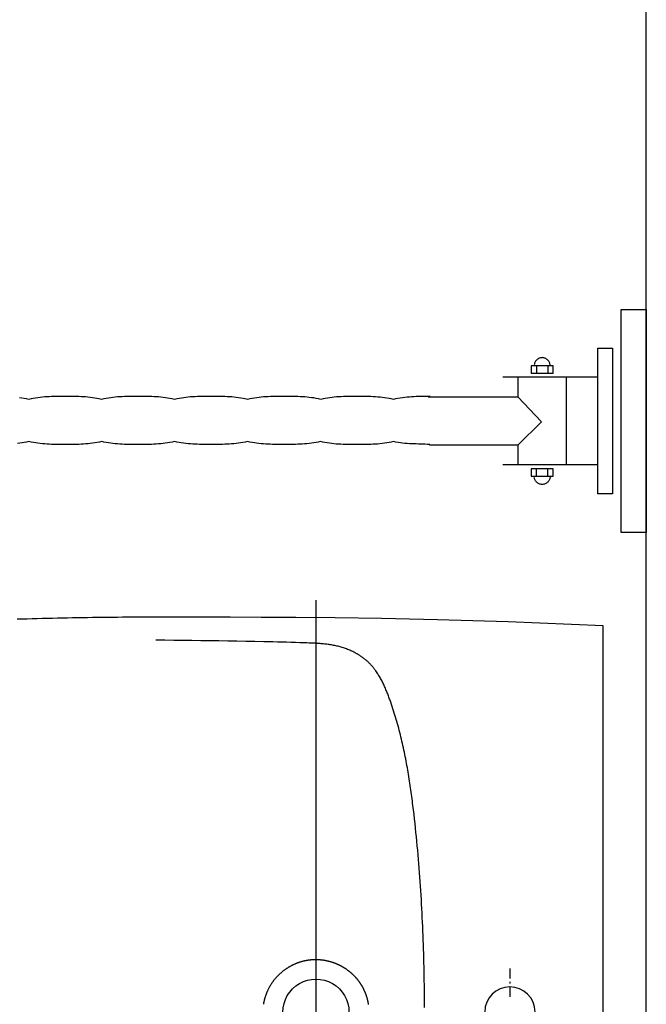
# Model space of a CAD drawing. Header units: millimetres. Extents: x 28600 to 181045, y -399112 to -163690.
# Tile 67 of 256: x 59296 to 59340, y -197998 to -197929. Entities that reach past the tile are written whole.
import ezdxf

# ---------------------------------------------------------------- set-up
doc = ezdxf.new("R2010")
doc.units = ezdxf.units.MM
doc.layers.get('0').update_dxf_attribs({"color": 8})
doc.layers.add('!! 0_ Istn-sciany', color=8, linetype='Continuous')
doc.layers.add('!! 2_wypos-sanitarne', color=8, linetype='Continuous')

# ---------------------------------------------------------------- blocks, each defined once
blk = doc.blocks.new('umywalka niep')
for p, q in [((-1.75, 33.91), (-1.75, 49.441)), ((-1.75, 49.441), (0, 49.441)), ((0, 49.441), (0, 33.91)), ((-3.378, 36.598), (-3.378, 46.753)), ((-3.378, 46.753), (-2.363, 46.753)), ((-2.363, 46.753), (-2.363, 36.598)), ((-7.602, 45.963), (-7.641, 45.927)), ((-7.559, 45.995), (-7.602, 45.963)), ((-7.514, 46.022), (-7.559, 45.995)), ((-7.465, 46.046), (-7.514, 46.022)), ((-7.415, 46.064), (-7.465, 46.046)), ((-7.362, 46.078), (-7.415, 46.064)), ((-7.307, 46.087), (-7.362, 46.078)), ((-7.25, 46.09), (-7.307, 46.087)), ((-7.194, 46.087), (-7.25, 46.09)), ((-7.139, 46.078), (-7.194, 46.087)), ((-7.087, 46.064), (-7.139, 46.078)), ((-7.036, 46.046), (-7.087, 46.064)), ((-6.988, 46.022), (-7.036, 46.046)), ((-6.942, 45.995), (-6.988, 46.022)), ((-6.899, 45.963), (-6.942, 45.995)), ((-6.86, 45.927), (-6.899, 45.963)), ((-6.489, 45.515), (-8.012, 45.515)), ((-8.012, 45.515), (-8.012, 45.007)), ((-7.792, 45.648), (-7.8, 45.593)), ((-7.778, 45.701), (-7.792, 45.648)), ((-7.759, 45.752), (-7.778, 45.701)), ((-7.736, 45.8), (-7.759, 45.752)), ((-7.708, 45.845), (-7.736, 45.8)), ((-7.677, 45.888), (-7.708, 45.845)), ((-7.641, 45.927), (-7.677, 45.888)), ((-7.651, 45.519), (-7.651, 45.02)), ((-6.824, 45.888), (-6.86, 45.927)), ((-6.849, 45.519), (-6.849, 45.02)), ((-6.793, 45.845), (-6.824, 45.888)), ((-6.765, 45.8), (-6.793, 45.845)), ((-6.741, 45.752), (-6.765, 45.8)), ((-6.723, 45.701), (-6.741, 45.752)), ((-6.709, 45.648), (-6.723, 45.701)), ((-6.701, 45.593), (-6.709, 45.648)), ((-6.698, 45.537), (-6.701, 45.593)), ((-6.698, 45.537), (-6.698, 45.537)), ((-6.489, 45.007), (-6.489, 45.515)), ((-3.384, 44.722), (-9.984, 44.722)), ((-8.935, 44.69), (-8.935, 43.359)), ((-8.012, 45.007), (-6.489, 45.007)), ((-5.584, 44.69), (-5.584, 38.626)), ((-43.464, 43.278), (-43.623, 43.301)), ((-43.306, 43.251), (-43.464, 43.278)), ((-43.147, 43.219), (-43.306, 43.251)), ((-42.988, 43.183), (-43.147, 43.219)), ((-42.83, 43.219), (-42.988, 43.183)), ((-42.672, 43.251), (-42.83, 43.219)), ((-42.514, 43.278), (-42.672, 43.251)), ((-42.356, 43.302), (-42.514, 43.278)), ((-42.197, 43.321), (-42.356, 43.302)), ((-42.039, 43.338), (-42.197, 43.321)), ((-41.881, 43.351), (-42.039, 43.338)), ((-41.723, 43.362), (-41.881, 43.351)), ((-41.564, 43.37), (-41.723, 43.362)), ((-41.406, 43.377), (-41.564, 43.37)), ((-41.248, 43.381), (-41.406, 43.377)), ((-41.09, 43.384), (-41.248, 43.381)), ((-40.932, 43.386), (-41.09, 43.384)), ((-40.773, 43.386), (-40.932, 43.386)), ((-40.615, 43.387), (-40.773, 43.386)), ((-40.457, 43.387), (-40.615, 43.387)), ((-40.299, 43.387), (-40.457, 43.387)), ((-40.14, 43.386), (-40.299, 43.387)), ((-39.982, 43.386), (-40.14, 43.386)), ((-39.824, 43.384), (-39.982, 43.386)), ((-39.665, 43.381), (-39.824, 43.384)), ((-39.507, 43.377), (-39.665, 43.381)), ((-39.348, 43.37), (-39.507, 43.377)), ((-39.19, 43.362), (-39.348, 43.37)), ((-39.032, 43.351), (-39.19, 43.362)), ((-38.873, 43.338), (-39.032, 43.351)), ((-38.715, 43.322), (-38.873, 43.338)), ((-38.557, 43.302), (-38.715, 43.322)), ((-38.398, 43.279), (-38.557, 43.302)), ((-38.24, 43.252), (-38.398, 43.279)), ((-38.082, 43.22), (-38.24, 43.252)), ((-37.924, 43.184), (-38.082, 43.22)), ((-37.764, 43.22), (-37.924, 43.184)), ((-37.604, 43.252), (-37.764, 43.22)), ((-37.445, 43.279), (-37.604, 43.252)), ((-37.285, 43.302), (-37.445, 43.279)), ((-37.126, 43.322), (-37.285, 43.302)), ((-36.966, 43.338), (-37.126, 43.322)), ((-36.807, 43.352), (-36.966, 43.338)), ((-36.647, 43.363), (-36.807, 43.352)), ((-36.487, 43.371), (-36.647, 43.363)), ((-36.328, 43.377), (-36.487, 43.371)), ((-36.168, 43.382), (-36.328, 43.377)), ((-36.009, 43.385), (-36.168, 43.382)), ((-35.849, 43.387), (-36.009, 43.385)), ((-35.69, 43.388), (-35.849, 43.387)), ((-35.53, 43.388), (-35.69, 43.388)), ((-35.371, 43.388), (-35.53, 43.388)), ((-35.213, 43.388), (-35.371, 43.388)), ((-35.056, 43.388), (-35.213, 43.388)), ((-34.898, 43.387), (-35.056, 43.388)), ((-34.74, 43.385), (-34.898, 43.387)), ((-34.583, 43.382), (-34.74, 43.385)), ((-34.425, 43.377), (-34.583, 43.382)), ((-34.267, 43.371), (-34.425, 43.377)), ((-34.109, 43.363), (-34.267, 43.371)), ((-33.952, 43.352), (-34.109, 43.363)), ((-33.794, 43.339), (-33.952, 43.352)), ((-33.637, 43.322), (-33.794, 43.339)), ((-33.479, 43.303), (-33.637, 43.322)), ((-33.321, 43.28), (-33.479, 43.303)), ((-33.163, 43.252), (-33.321, 43.28)), ((-33.006, 43.221), (-33.163, 43.252)), ((-32.848, 43.186), (-33.006, 43.221)), ((-32.687, 43.221), (-32.848, 43.186)), ((-32.526, 43.252), (-32.687, 43.221)), ((-32.366, 43.28), (-32.526, 43.252)), ((-32.205, 43.303), (-32.366, 43.28)), ((-32.045, 43.323), (-32.205, 43.303)), ((-31.884, 43.339), (-32.045, 43.323)), ((-31.723, 43.353), (-31.884, 43.339)), ((-31.562, 43.364), (-31.723, 43.353)), ((-31.402, 43.372), (-31.562, 43.364)), ((-31.241, 43.378), (-31.402, 43.372)), ((-31.08, 43.383), (-31.241, 43.378)), ((-30.919, 43.386), (-31.08, 43.383)), ((-30.759, 43.388), (-30.919, 43.386)), ((-30.598, 43.389), (-30.759, 43.388)), ((-30.437, 43.389), (-30.598, 43.389)), ((-30.276, 43.389), (-30.437, 43.389)), ((-30.119, 43.389), (-30.276, 43.389)), ((-29.962, 43.389), (-30.119, 43.389)), ((-29.805, 43.388), (-29.962, 43.389)), ((-29.648, 43.386), (-29.805, 43.388)), ((-29.491, 43.383), (-29.648, 43.386)), ((-29.334, 43.378), (-29.491, 43.383)), ((-29.178, 43.372), (-29.334, 43.378)), ((-29.021, 43.364), (-29.178, 43.372)), ((-28.864, 43.353), (-29.021, 43.364)), ((-28.706, 43.339), (-28.864, 43.353)), ((-28.549, 43.323), (-28.706, 43.339)), ((-28.391, 43.303), (-28.549, 43.323)), ((-28.233, 43.28), (-28.391, 43.303)), ((-28.074, 43.253), (-28.233, 43.28)), ((-27.914, 43.222), (-28.074, 43.253)), ((-27.754, 43.187), (-27.914, 43.222)), ((-27.596, 43.222), (-27.754, 43.187)), ((-27.437, 43.253), (-27.596, 43.222)), ((-27.278, 43.28), (-27.437, 43.253)), ((-27.119, 43.304), (-27.278, 43.28)), ((-26.96, 43.323), (-27.119, 43.304)), ((-26.801, 43.34), (-26.96, 43.323)), ((-26.642, 43.353), (-26.801, 43.34)), ((-26.483, 43.364), (-26.642, 43.353)), ((-26.325, 43.372), (-26.483, 43.364)), ((-26.166, 43.379), (-26.325, 43.372)), ((-26.007, 43.383), (-26.166, 43.379)), ((-25.848, 43.387), (-26.007, 43.383)), ((-25.69, 43.388), (-25.848, 43.387)), ((-25.531, 43.39), (-25.69, 43.388)), ((-25.371, 43.39), (-25.531, 43.39)), ((-25.212, 43.39), (-25.371, 43.39)), ((-25.053, 43.39), (-25.212, 43.39)), ((-24.894, 43.39), (-25.053, 43.39)), ((-24.734, 43.388), (-24.894, 43.39)), ((-24.575, 43.387), (-24.734, 43.388)), ((-24.415, 43.383), (-24.575, 43.387)), ((-24.256, 43.379), (-24.415, 43.383)), ((-24.096, 43.372), (-24.256, 43.379)), ((-23.937, 43.364), (-24.096, 43.372)), ((-23.778, 43.353), (-23.937, 43.364)), ((-23.618, 43.34), (-23.778, 43.353)), ((-23.459, 43.323), (-23.618, 43.34)), ((-23.299, 43.304), (-23.459, 43.323)), ((-23.14, 43.281), (-23.299, 43.304)), ((-22.98, 43.254), (-23.14, 43.281)), ((-22.821, 43.223), (-22.98, 43.254)), ((-22.661, 43.187), (-22.821, 43.223)), ((-22.506, 43.223), (-22.661, 43.187)), ((-22.35, 43.254), (-22.506, 43.223)), ((-22.194, 43.28), (-22.35, 43.254)), ((-22.037, 43.303), (-22.194, 43.28)), ((-21.879, 43.322), (-22.037, 43.303)), ((-21.721, 43.338), (-21.879, 43.322)), ((-21.562, 43.351), (-21.721, 43.338)), ((-21.404, 43.361), (-21.562, 43.351)), ((-21.246, 43.369), (-21.404, 43.361)), ((-21.087, 43.374), (-21.246, 43.369)), ((-20.929, 43.378), (-21.087, 43.374)), ((-20.771, 43.381), (-20.929, 43.378)), ((-20.614, 43.382), (-20.771, 43.381)), ((-20.458, 43.383), (-20.614, 43.382)), ((-20.302, 43.383), (-20.458, 43.383)), ((-20.147, 43.383), (-20.302, 43.383)), ((-19.988, 43.383), (-20.147, 43.383)), ((-19.827, 43.383), (-19.988, 43.383)), ((-19.666, 43.382), (-19.827, 43.383)), ((-19.505, 43.381), (-19.666, 43.382)), ((-19.343, 43.378), (-19.505, 43.381)), ((-19.181, 43.374), (-19.343, 43.378)), ((-19.02, 43.368), (-19.181, 43.374)), ((-18.858, 43.36), (-19.02, 43.368)), ((-18.697, 43.349), (-18.858, 43.36)), ((-18.538, 43.336), (-18.697, 43.349)), ((-18.379, 43.32), (-18.538, 43.336)), ((-18.221, 43.3), (-18.379, 43.32)), ((-18.065, 43.276), (-18.221, 43.3)), ((-17.91, 43.249), (-18.065, 43.276)), ((-17.757, 43.217), (-17.91, 43.249)), ((-17.606, 43.18), (-17.757, 43.217)), ((-17.449, 43.217), (-17.606, 43.18)), ((-17.291, 43.249), (-17.449, 43.217)), ((-17.133, 43.276), (-17.291, 43.249)), ((-16.974, 43.3), (-17.133, 43.276)), ((-16.815, 43.32), (-16.974, 43.3)), ((-16.656, 43.336), (-16.815, 43.32)), ((-16.496, 43.349), (-16.656, 43.336)), ((-16.336, 43.36), (-16.496, 43.349)), ((-16.176, 43.368), (-16.336, 43.36)), ((-16.015, 43.374), (-16.176, 43.368)), ((-15.855, 43.379), (-16.015, 43.374)), ((-15.695, 43.381), (-15.855, 43.379)), ((-15.535, 43.383), (-15.695, 43.381)), ((-15.374, 43.384), (-15.535, 43.383)), ((-15.215, 43.384), (-15.374, 43.384)), ((-15.055, 43.384), (-15.215, 43.384)), ((-15.192, 43.353), (-8.951, 43.353)), ((-15.055, 43.384), (-15.055, 43.384)), ((-8.951, 43.353), (-7.293, 41.622)), ((-7.293, 41.622), (-8.946, 39.995)), ((-43.617, 40.128), (-43.776, 40.108)), ((-43.458, 40.151), (-43.617, 40.128)), ((-43.299, 40.178), (-43.458, 40.151)), ((-43.14, 40.21), (-43.299, 40.178)), ((-42.981, 40.247), (-43.14, 40.21)), ((-42.823, 40.21), (-42.981, 40.247)), ((-42.665, 40.178), (-42.823, 40.21)), ((-42.507, 40.151), (-42.665, 40.178)), ((-42.35, 40.128), (-42.507, 40.151)), ((-42.192, 40.108), (-42.35, 40.128)), ((-42.034, 40.092), (-42.192, 40.108)), ((-41.877, 40.078), (-42.034, 40.092)), ((-41.719, 40.068), (-41.877, 40.078)), ((-41.561, 40.06), (-41.719, 40.068)), ((-41.403, 40.053), (-41.561, 40.06)), ((-41.246, 40.049), (-41.403, 40.053)), ((-41.088, 40.047), (-41.246, 40.049)), ((-40.93, 40.045), (-41.088, 40.047)), ((-40.773, 40.044), (-40.93, 40.045)), ((-40.615, 40.044), (-40.773, 40.044)), ((-40.457, 40.044), (-40.615, 40.044)), ((-40.298, 40.044), (-40.457, 40.044)), ((-40.139, 40.044), (-40.298, 40.044)), ((-39.98, 40.045), (-40.139, 40.044)), ((-39.82, 40.047), (-39.98, 40.045)), ((-39.66, 40.049), (-39.82, 40.047)), ((-39.501, 40.054), (-39.66, 40.049)), ((-39.342, 40.06), (-39.501, 40.054)), ((-39.182, 40.068), (-39.342, 40.06)), ((-39.023, 40.079), (-39.182, 40.068)), ((-38.864, 40.092), (-39.023, 40.079)), ((-38.705, 40.108), (-38.864, 40.092)), ((-38.547, 40.128), (-38.705, 40.108)), ((-38.389, 40.152), (-38.547, 40.128)), ((-38.231, 40.179), (-38.389, 40.152)), ((-38.074, 40.211), (-38.231, 40.179)), ((-37.918, 40.247), (-38.074, 40.211)), ((-37.76, 40.211), (-37.918, 40.247)), ((-37.602, 40.179), (-37.76, 40.211)), ((-37.444, 40.152), (-37.602, 40.179)), ((-37.285, 40.128), (-37.444, 40.152)), ((-37.127, 40.108), (-37.285, 40.128)), ((-36.969, 40.092), (-37.127, 40.108)), ((-36.811, 40.079), (-36.969, 40.092)), ((-36.653, 40.068), (-36.811, 40.079)), ((-36.494, 40.06), (-36.653, 40.068)), ((-36.336, 40.054), (-36.494, 40.06)), ((-36.178, 40.05), (-36.336, 40.054)), ((-36.02, 40.047), (-36.178, 40.05)), ((-35.862, 40.046), (-36.02, 40.047)), ((-35.704, 40.045), (-35.862, 40.046)), ((-35.545, 40.045), (-35.704, 40.045)), ((-35.387, 40.045), (-35.545, 40.045)), ((-35.229, 40.045), (-35.387, 40.045)), ((-35.07, 40.045), (-35.229, 40.045)), ((-34.912, 40.046), (-35.07, 40.045)), ((-34.753, 40.047), (-34.912, 40.046)), ((-34.594, 40.05), (-34.753, 40.047)), ((-34.435, 40.054), (-34.594, 40.05)), ((-34.277, 40.06), (-34.435, 40.054)), ((-34.118, 40.069), (-34.277, 40.06)), ((-33.959, 40.079), (-34.118, 40.069)), ((-33.801, 40.092), (-33.959, 40.079)), ((-33.642, 40.109), (-33.801, 40.092)), ((-33.483, 40.129), (-33.642, 40.109)), ((-33.324, 40.152), (-33.483, 40.129)), ((-33.165, 40.18), (-33.324, 40.152)), ((-33.007, 40.212), (-33.165, 40.18)), ((-32.848, 40.248), (-33.007, 40.212)), ((-32.689, 40.212), (-32.848, 40.248)), ((-32.53, 40.18), (-32.689, 40.212)), ((-32.371, 40.152), (-32.53, 40.18)), ((-32.211, 40.129), (-32.371, 40.152)), ((-32.052, 40.109), (-32.211, 40.129)), ((-31.893, 40.093), (-32.052, 40.109)), ((-31.734, 40.079), (-31.893, 40.093)), ((-31.574, 40.069), (-31.734, 40.079)), ((-31.415, 40.061), (-31.574, 40.069)), ((-31.256, 40.055), (-31.415, 40.061)), ((-31.097, 40.051), (-31.256, 40.055)), ((-30.938, 40.048), (-31.097, 40.051)), ((-30.779, 40.046), (-30.938, 40.048)), ((-30.619, 40.046), (-30.779, 40.046)), ((-30.46, 40.046), (-30.619, 40.046)), ((-30.301, 40.046), (-30.46, 40.046)), ((-30.142, 40.046), (-30.301, 40.046)), ((-29.984, 40.046), (-30.142, 40.046)), ((-29.825, 40.046), (-29.984, 40.046)), ((-29.666, 40.048), (-29.825, 40.046)), ((-29.508, 40.051), (-29.666, 40.048)), ((-29.349, 40.055), (-29.508, 40.051)), ((-29.19, 40.061), (-29.349, 40.055)), ((-29.031, 40.069), (-29.19, 40.061)), ((-28.873, 40.079), (-29.031, 40.069)), ((-28.714, 40.093), (-28.873, 40.079)), ((-28.556, 40.109), (-28.714, 40.093)), ((-28.397, 40.129), (-28.556, 40.109)), ((-28.238, 40.152), (-28.397, 40.129)), ((-28.079, 40.18), (-28.238, 40.152)), ((-27.92, 40.212), (-28.079, 40.18)), ((-27.761, 40.249), (-27.92, 40.212)), ((-27.603, 40.212), (-27.761, 40.249)), ((-27.444, 40.18), (-27.603, 40.212)), ((-27.286, 40.152), (-27.444, 40.18)), ((-27.127, 40.129), (-27.286, 40.152)), ((-26.968, 40.109), (-27.127, 40.129)), ((-26.81, 40.093), (-26.968, 40.109)), ((-26.651, 40.08), (-26.81, 40.093)), ((-26.492, 40.069), (-26.651, 40.08)), ((-26.333, 40.061), (-26.492, 40.069)), ((-26.175, 40.055), (-26.333, 40.061)), ((-26.016, 40.051), (-26.175, 40.055)), ((-25.857, 40.049), (-26.016, 40.051)), ((-25.699, 40.047), (-25.857, 40.049)), ((-25.54, 40.047), (-25.699, 40.047)), ((-25.381, 40.046), (-25.54, 40.047)), ((-25.222, 40.047), (-25.381, 40.046)), ((-25.063, 40.046), (-25.222, 40.047)), ((-24.904, 40.047), (-25.063, 40.046)), ((-24.745, 40.047), (-24.904, 40.047)), ((-24.586, 40.049), (-24.745, 40.047)), ((-24.427, 40.051), (-24.586, 40.049)), ((-24.267, 40.055), (-24.427, 40.051)), ((-24.108, 40.061), (-24.267, 40.055)), ((-23.949, 40.07), (-24.108, 40.061)), ((-23.79, 40.08), (-23.949, 40.07)), ((-23.63, 40.093), (-23.79, 40.08)), ((-23.471, 40.11), (-23.63, 40.093)), ((-23.312, 40.13), (-23.471, 40.11)), ((-23.153, 40.153), (-23.312, 40.13)), ((-22.993, 40.181), (-23.153, 40.153)), ((-22.834, 40.213), (-22.993, 40.181)), ((-22.675, 40.25), (-22.834, 40.213)), ((-22.524, 40.213), (-22.675, 40.25)), ((-22.371, 40.181), (-22.524, 40.213)), ((-22.216, 40.152), (-22.371, 40.181)), ((-22.06, 40.129), (-22.216, 40.152)), ((-21.902, 40.108), (-22.06, 40.129)), ((-21.743, 40.091), (-21.902, 40.108)), ((-21.583, 40.077), (-21.743, 40.091)), ((-21.423, 40.066), (-21.583, 40.077)), ((-21.262, 40.057), (-21.423, 40.066)), ((-21.101, 40.051), (-21.262, 40.057)), ((-20.94, 40.046), (-21.101, 40.051)), ((-20.78, 40.043), (-20.94, 40.046)), ((-20.62, 40.041), (-20.78, 40.043)), ((-20.461, 40.04), (-20.62, 40.041)), ((-20.303, 40.04), (-20.461, 40.04)), ((-20.147, 40.04), (-20.303, 40.04)), ((-19.987, 40.04), (-20.147, 40.04)), ((-19.827, 40.04), (-19.987, 40.04)), ((-19.667, 40.041), (-19.827, 40.04)), ((-19.507, 40.043), (-19.667, 40.041)), ((-19.347, 40.046), (-19.507, 40.043)), ((-19.187, 40.051), (-19.347, 40.046)), ((-19.028, 40.057), (-19.187, 40.051)), ((-18.868, 40.065), (-19.028, 40.057)), ((-18.708, 40.076), (-18.868, 40.065)), ((-18.549, 40.09), (-18.708, 40.076)), ((-18.39, 40.106), (-18.549, 40.09)), ((-18.23, 40.126), (-18.39, 40.106)), ((-18.07, 40.149), (-18.23, 40.126)), ((-17.911, 40.176), (-18.07, 40.149)), ((-17.751, 40.208), (-17.911, 40.176)), ((-17.591, 40.244), (-17.751, 40.208)), ((-17.434, 40.208), (-17.591, 40.244)), ((-17.278, 40.179), (-17.434, 40.208)), ((-17.121, 40.155), (-17.278, 40.179)), ((-16.964, 40.136), (-17.121, 40.155)), ((-16.807, 40.12), (-16.964, 40.136)), ((-16.65, 40.108), (-16.807, 40.12)), ((-16.493, 40.098), (-16.65, 40.108)), ((-16.336, 40.091), (-16.493, 40.098)), ((-16.179, 40.086), (-16.336, 40.091)), ((-16.022, 40.081), (-16.179, 40.086)), ((-15.865, 40.077), (-16.022, 40.081)), ((-15.708, 40.072), (-15.865, 40.077)), ((-15.551, 40.067), (-15.708, 40.072)), ((-15.394, 40.061), (-15.551, 40.067)), ((-15.237, 40.052), (-15.394, 40.061)), ((-15.08, 40.041), (-15.237, 40.052)), ((-8.959, 40), (-15.082, 40)), ((-15.08, 40.041), (-15.08, 40.041)), ((-8.935, 39.987), (-8.935, 38.626)), ((-3.384, 38.629), (-9.984, 38.629)), ((-6.489, 38.341), (-8.012, 38.341)), ((-8.012, 38.341), (-8.012, 37.834)), ((-8.012, 37.834), (-6.489, 37.834)), ((-7.792, 37.7), (-7.8, 37.755)), ((-7.651, 37.829), (-7.651, 38.329)), ((-6.849, 37.829), (-6.849, 38.329)), ((-6.701, 37.755), (-6.709, 37.7)), ((-6.698, 37.811), (-6.701, 37.755)), ((-6.698, 37.811), (-6.698, 37.811)), ((-6.489, 37.834), (-6.489, 38.341)), ((-7.778, 37.647), (-7.792, 37.7)), ((-7.759, 37.596), (-7.778, 37.647)), ((-7.736, 37.548), (-7.759, 37.596)), ((-7.708, 37.503), (-7.736, 37.548)), ((-7.677, 37.46), (-7.708, 37.503)), ((-7.641, 37.421), (-7.677, 37.46)), ((-7.602, 37.385), (-7.641, 37.421)), ((-7.559, 37.353), (-7.602, 37.385)), ((-7.514, 37.326), (-7.559, 37.353)), ((-7.465, 37.302), (-7.514, 37.326)), ((-7.415, 37.284), (-7.465, 37.302)), ((-7.362, 37.27), (-7.415, 37.284)), ((-7.307, 37.262), (-7.362, 37.27)), ((-7.25, 37.259), (-7.307, 37.262)), ((-7.194, 37.262), (-7.25, 37.259)), ((-7.139, 37.27), (-7.194, 37.262)), ((-7.087, 37.284), (-7.139, 37.27)), ((-7.036, 37.302), (-7.087, 37.284)), ((-6.988, 37.326), (-7.036, 37.302)), ((-6.942, 37.353), (-6.988, 37.326)), ((-6.899, 37.385), (-6.942, 37.353)), ((-6.86, 37.421), (-6.899, 37.385)), ((-6.824, 37.46), (-6.86, 37.421)), ((-6.793, 37.503), (-6.824, 37.46)), ((-6.765, 37.548), (-6.793, 37.503)), ((-6.741, 37.596), (-6.765, 37.548)), ((-6.723, 37.647), (-6.741, 37.596)), ((-6.709, 37.7), (-6.723, 37.647)), ((-2.363, 36.598), (-3.378, 36.598)), ((0, 33.91), (-1.75, 33.91))]:
    blk.add_line(p, q)
blk = doc.blocks.new('A$Cfa5879fe')
for points in [[(-0.26899, -0.00001), (0.26899, 0.00001)], [(0.269, -0.00004), (0.27186, -0.06611), (0.27328, -0.11533), (0.27406, -0.15427), (0.27451, -0.18652), (0.27479, -0.21408), (0.27496, -0.23818), (0.27507, -0.2596), (0.27514, -0.27891), (0.27515, -0.28918)], [(0.01758, -0.06495), (0.01058, -0.06495)], [(0.02108, -0.06495), (0.01991, -0.06495)], [(0.03041, -0.06495), (0.02341, -0.06495)], [(0.0032, -0.12438), (0.00633, -0.12439), (0.00947, -0.12441), (0.0126, -0.12444), (0.01573, -0.12447), (0.01887, -0.1245), (0.022, -0.12455), (0.02514, -0.1246), (0.02827, -0.12466), (0.0314, -0.12472), (0.03454, -0.12479), (0.03767, -0.12487), (0.0408, -0.12496), (0.04393, -0.12505), (0.04707, -0.12515), (0.0502, -0.12526), (0.05333, -0.12538), (0.05646, -0.1255), (0.05959, -0.12563), (0.06272, -0.12577), (0.06585, -0.12592), (0.06898, -0.12607), (0.07211, -0.12624), (0.07524, -0.12641), (0.07837, -0.12659), (0.0815, -0.12677), (0.08463, -0.12697), (0.08775, -0.12718), (0.09088, -0.12739), (0.09401, -0.12761), (0.09713, -0.12784), (0.10026, -0.12808), (0.10338, -0.12833), (0.1065, -0.12859), (0.10963, -0.12886), (0.11275, -0.12914), (0.11587, -0.12943), (0.11899, -0.12972), (0.12211, -0.13003), (0.12523, -0.13035), (0.12834, -0.13067), (0.13146, -0.13101), (0.13457, -0.13135), (0.13769, -0.13171), (0.1408, -0.13208), (0.14391, -0.13246), (0.14546, -0.13265), (0.14702, -0.13285), (0.14857, -0.13305), (0.15013, -0.13326), (0.15168, -0.13347), (0.15323, -0.13368), (0.15478, -0.1339), (0.15633, -0.13412), (0.15788, -0.13435), (0.15943, -0.13458), (0.16098, -0.13482), (0.16253, -0.13506), (0.16408, -0.13531), (0.16563, -0.13556), (0.16717, -0.13582), (0.16872, -0.13608), (0.17026, -0.13635), (0.1718, -0.13663), (0.17334, -0.13691), (0.17488, -0.1372), (0.17642, -0.13749), (0.17796, -0.13779), (0.1795, -0.1381), (0.18103, -0.13842), (0.18256, -0.13874), (0.1841, -0.13907), (0.18563, -0.13941), (0.18716, -0.13975), (0.18868, -0.1401), (0.19021, -0.14046), (0.19173, -0.14083), (0.19325, -0.14121), (0.19477, -0.14159), (0.19629, -0.14198), (0.1978, -0.14238), (0.19932, -0.14279), (0.20083, -0.14321), (0.20233, -0.14364), (0.20384, -0.14407), (0.20534, -0.14452), (0.20684, -0.14497), (0.20834, -0.14543), (0.20983, -0.1459), (0.21133, -0.14638), (0.21281, -0.14687), (0.2143, -0.14737), (0.21578, -0.14788), (0.21726, -0.1484), (0.218, -0.14866), (0.21874, -0.14893), (0.21947, -0.1492), (0.2202, -0.14947), (0.22094, -0.14975), (0.22167, -0.15003), (0.2224, -0.15032), (0.22312, -0.15061), (0.22385, -0.15091), (0.22457, -0.15121), (0.22529, -0.15152), (0.22601, -0.15183), (0.22673, -0.15215), (0.22744, -0.15248), (0.22815, -0.15281), (0.22886, -0.15315), (0.22956, -0.1535), (0.23026, -0.15385), (0.23095, -0.15421), (0.23165, -0.15458), (0.23233, -0.15496), (0.23302, -0.15534), (0.23369, -0.15573), (0.23437, -0.15614), (0.23503, -0.15655), (0.23569, -0.15697), (0.23635, -0.1574), (0.237, -0.15784), (0.23764, -0.15829), (0.23827, -0.15875), (0.23859, -0.15898), (0.2389, -0.15922), (0.23921, -0.15946), (0.23952, -0.1597), (0.23983, -0.15995), (0.24013, -0.16019), (0.24043, -0.16044), (0.24073, -0.1607), (0.24103, -0.16095), (0.24132, -0.16121), (0.24162, -0.16147), (0.24191, -0.16173), (0.24219, -0.162), (0.24248, -0.16227), (0.24276, -0.16254), (0.24304, -0.16282), (0.24332, -0.1631), (0.24359, -0.16338), (0.24386, -0.16366), (0.24413, -0.16394), (0.2444, -0.16423), (0.24466, -0.16452), (0.24492, -0.16482), (0.24517, -0.16512), (0.24542, -0.16542), (0.24567, -0.16572), (0.24592, -0.16602), (0.24616, -0.16633), (0.2464, -0.16664), (0.24664, -0.16695), (0.24687, -0.16727), (0.2471, -0.16758), (0.24733, -0.1679), (0.24755, -0.16822), (0.24778, -0.16855), (0.24799, -0.16887), (0.24821, -0.1692), (0.24842, -0.16953), (0.24863, -0.16986), (0.24884, -0.1702), (0.24904, -0.17053), (0.24924, -0.17087), (0.24944, -0.17121), (0.24963, -0.17155), (0.24982, -0.17189), (0.25001, -0.17223), (0.2502, -0.17258), (0.25038, -0.17292), (0.25074, -0.17362), (0.25108, -0.17433), (0.25142, -0.17503), (0.25174, -0.17575), (0.25205, -0.17647), (0.25236, -0.17719), (0.25265, -0.17792), (0.25293, -0.17865), (0.25319, -0.17939), (0.25345, -0.18013), (0.2537, -0.18087), (0.25393, -0.18162), (0.25416, -0.18237), (0.25437, -0.18312), (0.25457, -0.18388), (0.25477, -0.18464), (0.25495, -0.1854), (0.25512, -0.18617), (0.25529, -0.18693), (0.25544, -0.1877), (0.25559, -0.18847), (0.25573, -0.18924), (0.25585, -0.19002), (0.25597, -0.19079), (0.25608, -0.19157), (0.25619, -0.19234), (0.25628, -0.19312), (0.25637, -0.1939), (0.25645, -0.19468), (0.25653, -0.19546), (0.2566, -0.19624), (0.25666, -0.19702), (0.25672, -0.1978), (0.25677, -0.19858), (0.25682, -0.19937), (0.25687, -0.20015), (0.25695, -0.20171), (0.25703, -0.20328), (0.25709, -0.20484), (0.25715, -0.20641), (0.2572, -0.20798), (0.2573, -0.21111), (0.2574, -0.21424), (0.25749, -0.21737), (0.25758, -0.22051), (0.25767, -0.22364), (0.25775, -0.22677), (0.25783, -0.2299), (0.25791, -0.23304), (0.25798, -0.23617), (0.25811, -0.24244), (0.25823, -0.2487), (0.25835, -0.25497), (0.25845, -0.26124), (0.25855, -0.2675), (0.25863, -0.27377), (0.25871, -0.28004), (0.25879, -0.28631), (0.25886, -0.29257), (0.25892, -0.29884), (0.25898, -0.30511), (0.25904, -0.31138)], [(0.00528, -0.16332), (0.00556, -0.16336), (0.00583, -0.16341), (0.00611, -0.16346), (0.00638, -0.16351), (0.00666, -0.16356), (0.00693, -0.16361), (0.00721, -0.16367), (0.00748, -0.16373), (0.00775, -0.16379), (0.00803, -0.16385), (0.0083, -0.16391), (0.00857, -0.16398), (0.00884, -0.16405), (0.00911, -0.16412), (0.00938, -0.16419), (0.00965, -0.16427), (0.00992, -0.16434), (0.01019, -0.16442), (0.01045, -0.1645), (0.01072, -0.16458), (0.01099, -0.16467), (0.01125, -0.16476), (0.01152, -0.16484), (0.01178, -0.16494), (0.01204, -0.16503), (0.01231, -0.16512), (0.01257, -0.16522), (0.01283, -0.16532), (0.01309, -0.16542), (0.01335, -0.16552), (0.01361, -0.16563), (0.01387, -0.16573), (0.01413, -0.16584), (0.01438, -0.16595), (0.01464, -0.16607), (0.01489, -0.16618), (0.01515, -0.1663), (0.0154, -0.16642), (0.01565, -0.16654), (0.0159, -0.16666), (0.01615, -0.16678), (0.0164, -0.16691), (0.01665, -0.16704), (0.0169, -0.16717), (0.01714, -0.1673), (0.01739, -0.16744), (0.01763, -0.16757), (0.01787, -0.16771), (0.01812, -0.16785), (0.01836, -0.16799), (0.0186, -0.16814), (0.01884, -0.16828), (0.01907, -0.16843), (0.01931, -0.16858), (0.01954, -0.16873), (0.01978, -0.16888), (0.02001, -0.16904), (0.02024, -0.16919), (0.02047, -0.16935), (0.0207, -0.16951), (0.02093, -0.16967), (0.02116, -0.16984), (0.02138, -0.17), (0.0216, -0.17017), (0.02183, -0.17034), (0.02205, -0.17051), (0.02227, -0.17068), (0.02249, -0.17085), (0.02271, -0.17103), (0.02292, -0.17121), (0.02314, -0.17138), (0.02335, -0.17157), (0.02356, -0.17175), (0.02377, -0.17193), (0.02398, -0.17212), (0.02419, -0.1723), (0.02439, -0.17249), (0.0246, -0.17268), (0.0248, -0.17287), (0.025, -0.17307), (0.02521, -0.17326), (0.0254, -0.17346), (0.0256, -0.17365), (0.0258, -0.17385), (0.02599, -0.17405), (0.02619, -0.17426), (0.02638, -0.17446), (0.02657, -0.17466), (0.02675, -0.17487), (0.02694, -0.17508), (0.02713, -0.17529), (0.02731, -0.1755), (0.02749, -0.17571), (0.02767, -0.17592), (0.02785, -0.17614), (0.02803, -0.17635), (0.0282, -0.17657), (0.02838, -0.17679), (0.02855, -0.17701), (0.02872, -0.17723), (0.02889, -0.17745), (0.02906, -0.17768), (0.02922, -0.1779), (0.02939, -0.17813), (0.02955, -0.17835), (0.02971, -0.17858), (0.02987, -0.17881), (0.03003, -0.17904), (0.03018, -0.17928), (0.03034, -0.17951), (0.03049, -0.17974), (0.03064, -0.17998), (0.03079, -0.18021), (0.03094, -0.18045), (0.03108, -0.18069), (0.03123, -0.18093), (0.03137, -0.18117), (0.03151, -0.18141), (0.03165, -0.18166), (0.03178, -0.1819), (0.03192, -0.18214), (0.03205, -0.18239), (0.03218, -0.18264), (0.03231, -0.18289), (0.03244, -0.18313), (0.03256, -0.18338), (0.03268, -0.18363), (0.03281, -0.18389), (0.03293, -0.18414), (0.03304, -0.18439), (0.03316, -0.18465), (0.03327, -0.1849), (0.03338, -0.18516), (0.03349, -0.18541), (0.0336, -0.18567), (0.03371, -0.18593), (0.03381, -0.18619), (0.03391, -0.18645), (0.03401, -0.18671), (0.03411, -0.18697), (0.03421, -0.18723), (0.0343, -0.1875), (0.0344, -0.18776), (0.03449, -0.18803), (0.03457, -0.18829), (0.03466, -0.18856), (0.03474, -0.18882), (0.03483, -0.18909), (0.03491, -0.18936), (0.03499, -0.18963), (0.03506, -0.18989), (0.03514, -0.19016), (0.03521, -0.19043), (0.03528, -0.1907), (0.03535, -0.19097), (0.03542, -0.19125), (0.03548, -0.19152), (0.03554, -0.19179), (0.0356, -0.19206), (0.03566, -0.19234), (0.03572, -0.19261), (0.03578, -0.19288), (0.03583, -0.19316), (0.03588, -0.19343), (0.03593, -0.19371), (0.03598, -0.19398), (0.03602, -0.19426), (0.03606, -0.19453), (0.0361, -0.19481), (0.03614, -0.19509), (0.03618, -0.19536), (0.03622, -0.19564), (0.03625, -0.19592), (0.03628, -0.1962), (0.03631, -0.19647), (0.03633, -0.19675), (0.03636, -0.19703), (0.03638, -0.19731), (0.0364, -0.19759), (0.03642, -0.19787), (0.03644, -0.19815), (0.03645, -0.19842), (0.03646, -0.1987), (0.03647, -0.19898), (0.03648, -0.19926), (0.03648, -0.19954), (0.03649, -0.19982), (0.03649, -0.2001), (0.03649, -0.20038), (0.03648, -0.20066), (0.03648, -0.20094), (0.03647, -0.20122), (0.03646, -0.2015), (0.03645, -0.20178), (0.03644, -0.20205), (0.03642, -0.20233), (0.0364, -0.20261), (0.03638, -0.20289), (0.03636, -0.20317), (0.03634, -0.20345), (0.03631, -0.20373), (0.03628, -0.204), (0.03625, -0.20428), (0.03622, -0.20456), (0.03618, -0.20484), (0.03614, -0.20511), (0.0361, -0.20539), (0.03606, -0.20567), (0.03602, -0.20594), (0.03597, -0.20622), (0.03592, -0.2065), (0.03587, -0.20677), (0.03582, -0.20705), (0.03577, -0.20732), (0.03571, -0.2076), (0.03565, -0.20787), (0.03559, -0.20814), (0.03553, -0.20842), (0.03546, -0.20869), (0.0354, -0.20896), (0.03533, -0.20923), (0.03526, -0.2095), (0.03518, -0.20977), (0.03511, -0.21004), (0.03503, -0.21031), (0.03495, -0.21058), (0.03487, -0.21085), (0.03479, -0.21112), (0.0347, -0.21138), (0.03461, -0.21165), (0.03452, -0.21191), (0.03443, -0.21218), (0.03434, -0.21244), (0.03424, -0.2127), (0.03415, -0.21297), (0.03405, -0.21323), (0.03394, -0.21349), (0.03382, -0.2138), (0.03369, -0.21412), (0.03355, -0.21444), (0.03342, -0.21475), (0.03328, -0.21506), (0.03314, -0.21538), (0.03299, -0.21569), (0.03285, -0.216), (0.0327, -0.2163), (0.03254, -0.21661), (0.03239, -0.21691), (0.03223, -0.21722), (0.03207, -0.21752), (0.03191, -0.21782), (0.03174, -0.21812), (0.03157, -0.21842), (0.0314, -0.21871), (0.03122, -0.21901), (0.03105, -0.2193), (0.03087, -0.21959), (0.03068, -0.21988), (0.0305, -0.22017), (0.03031, -0.22046), (0.03012, -0.22074), (0.02993, -0.22102), (0.02973, -0.22131), (0.02953, -0.22158), (0.02933, -0.22186), (0.02913, -0.22214), (0.02892, -0.22241), (0.02871, -0.22268), (0.0285, -0.22295), (0.02829, -0.22322), (0.02807, -0.22349), (0.02786, -0.22375), (0.02763, -0.22401), (0.02741, -0.22427), (0.02719, -0.22453), (0.02696, -0.22478), (0.02673, -0.22504), (0.0265, -0.22529), (0.02626, -0.22554), (0.02602, -0.22579), (0.02579, -0.22603), (0.02554, -0.22627), (0.0253, -0.22652), (0.02505, -0.22675), (0.02481, -0.22699), (0.02456, -0.22722), (0.0243, -0.22745), (0.02405, -0.22768), (0.02379, -0.22791), (0.02353, -0.22814), (0.02327, -0.22836), (0.02301, -0.22858), (0.02275, -0.22879), (0.02248, -0.22901), (0.02221, -0.22922), (0.02194, -0.22943), (0.02167, -0.22964), (0.02139, -0.22984), (0.02112, -0.23004), (0.02084, -0.23024), (0.02056, -0.23044), (0.02028, -0.23064), (0.01999, -0.23083), (0.01971, -0.23102), (0.01942, -0.2312), (0.01913, -0.23139), (0.01884, -0.23157), (0.01855, -0.23175), (0.01825, -0.23192), (0.01796, -0.2321), (0.01766, -0.23227), (0.01736, -0.23243), (0.01706, -0.2326), (0.01676, -0.23276), (0.01646, -0.23292), (0.01615, -0.23307), (0.01585, -0.23323), (0.01554, -0.23338), (0.01523, -0.23353), (0.01492, -0.23367), (0.01461, -0.23381), (0.0143, -0.23395), (0.01398, -0.23409), (0.01367, -0.23422), (0.01335, -0.23435), (0.01303, -0.23448), (0.01271, -0.2346), (0.01239, -0.23472), (0.01207, -0.23484), (0.01175, -0.23496), (0.01142, -0.23507), (0.0111, -0.23518), (0.01077, -0.23528), (0.01045, -0.23539), (0.01012, -0.23549), (0.00979, -0.23558), (0.00946, -0.23568), (0.00913, -0.23577), (0.0088, -0.23586), (0.00847, -0.23594), (0.00814, -0.23602), (0.0078, -0.2361), (0.00747, -0.23618), (0.00713, -0.23625), (0.0068, -0.23632), (0.00646, -0.23638), (0.00613, -0.23645), (0.00579, -0.23651), (0.00545, -0.23656)], [(0.27515, -0.28918), (0.27515, -0.29267), (0.27515, -0.29617), (0.27514, -0.29966), (0.27514, -0.30315), (0.27513, -0.30665), (0.27512, -0.31014), (0.27511, -0.31363), (0.27509, -0.31712), (0.27508, -0.32062), (0.27506, -0.32411), (0.27503, -0.3276), (0.27501, -0.3311), (0.27498, -0.33459), (0.27495, -0.33808), (0.27492, -0.34157), (0.27488, -0.34507), (0.27484, -0.34856), (0.2748, -0.35205), (0.27475, -0.35555), (0.2747, -0.35904), (0.27464, -0.36253), (0.27459, -0.36602), (0.27453, -0.36952), (0.27446, -0.37301), (0.27439, -0.3765), (0.27432, -0.37999), (0.27424, -0.38348), (0.27416, -0.38698), (0.27408, -0.39047), (0.27399, -0.39396), (0.2739, -0.39745), (0.2738, -0.40094), (0.27369, -0.40444), (0.27359, -0.40793)]]:
    blk.add_lwpolyline(points)
blk.add_lwpolyline([(0, -0.22299, 1.000066), (0, -0.17699)], format="xyb")
at = {"ltscale": 2}
blk.add_lwpolyline([(0.28695, -0.19999), (-0.29376, -0.19999)], dxfattribs=at)
blk.add_circle((0.00009, -0.06497), 0.0175)

msp = doc.modelspace()

# ---------------------------------------------------------------- linework, layer by layer
at = {"layer": '!! 0_ Istn-sciany'}
msp.add_lwpolyline([(59339.56735, -198056.12813), (59339.56735, -197513.12813)], dxfattribs=at)

# ---------------------------------------------------------------- block references
at = {"layer": '!! 2_wypos-sanitarne'}
msp.add_blockref('umywalka niep', (59339.56734, -197998.63037), dxfattribs=at)
at = {"layer": '!! 2_wypos-sanitarne', "xscale": -100, "yscale": 100, "zscale": 100, "rotation": 270}
msp.add_blockref('A$Cfa5879fe', (59336.56735, -197998.12094), dxfattribs=at)

doc.saveas('drawing.dxf')
